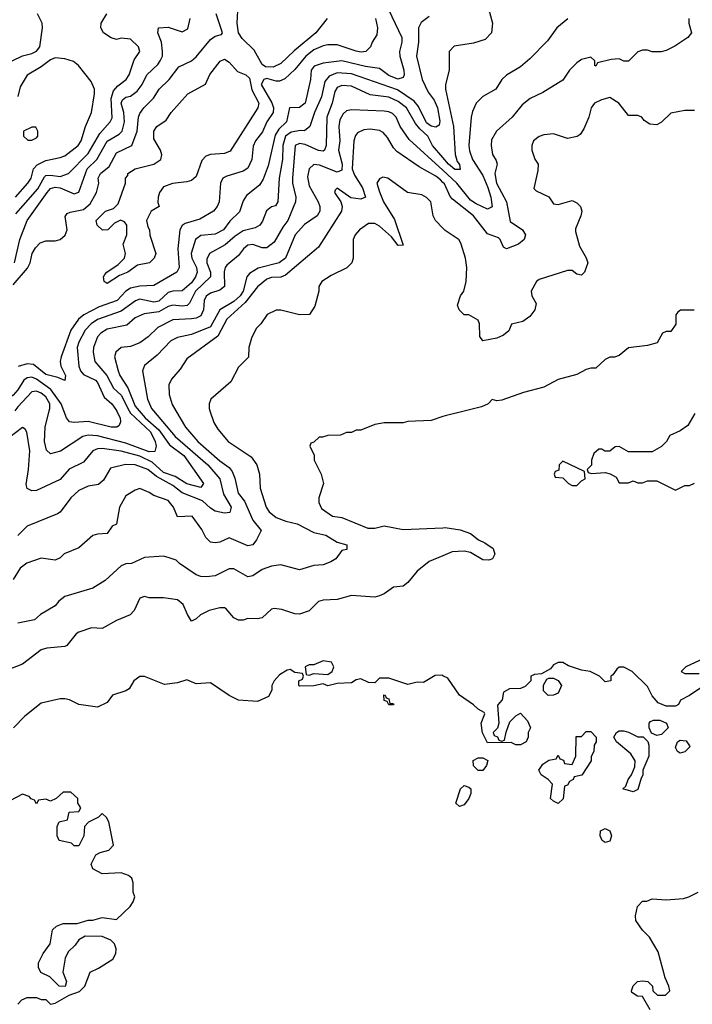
# Model space of a CAD drawing. Header units: inches. Extents: x 2348341 to 2479810, y 460419 to 613669.
# Tile 42 of 256: x 2398198 to 2401061, y 477473 to 481665. Entities that reach past the tile are written whole.
import ezdxf

# ---------------------------------------------------------------- set-up
doc = ezdxf.new("R2010")
doc.units = ezdxf.units.IN
doc.header["$MEASUREMENT"] = 0
for name, color, linetype in [('C3497', 7, 'Continuous'), ('C3498', 7, 'Continuous'), ('C4407', 7, 'Continuous'), ('C4408', 7, 'Continuous')]:
    doc.layers.add(name, color=color, linetype=linetype)

msp = doc.modelspace()

# ---------------------------------------------------------------- linework, layer by layer
at = {"layer": 'C3497', "color": 2}
for points, elevation in [([(2398706.8, 480000), (2398732.6, 479970), (2398790, 479919), (2398835.6, 479855.6), (2398896.5, 479810), (2398980.5, 479690), (2398970, 479673.2), (2398910, 479688.7), (2398860.2, 479720.2), (2398810, 479737), (2398761.9, 479781.9), (2398710, 479806.3), (2398630, 479828.5), (2398550, 479839.7), (2398530, 479838), (2398510.3, 479829.7), (2398470, 479781.2), (2398408.7, 479751.3), (2398370, 479707.3), (2398270, 479660.9), (2398250, 479659.3), (2398230, 479669), (2398226, 479686), (2398235.8, 479750), (2398241.1, 479830), (2398229.4, 479909.4), (2398221.2, 479921.2), (2398210, 479929), (2398150, 479882.9)], 106), ([(2398862.9, 480000), (2398903.8, 479930), (2398957.1, 479870), (2399050, 479786.7), (2399090, 479758), (2399102.3, 479742.3), (2399113.8, 479713.8), (2399128, 479650), (2399154.9, 479614.9), (2399190, 479534), (2399226, 479490), (2399206, 479450), (2399190, 479429), (2399170, 479425.2), (2399090, 479459.3), (2399050, 479441.2), (2399030, 479438), (2399010, 479440.9), (2398990, 479461.2), (2398974.3, 479494.3), (2398931.9, 479551.9), (2398870, 479549), (2398852.7, 479590), (2398830, 479618), (2398770, 479639.3), (2398750, 479652.7), (2398710, 479668.7), (2398690, 479662), (2398650, 479638), (2398622.8, 479590), (2398610, 479518), (2398591.6, 479508.4), (2398570, 479478), (2398530, 479475.3), (2398510, 479469), (2398450, 479417.2), (2398388.2, 479391.8), (2398370, 479374), (2398350, 479364), (2398290, 479372.7), (2398228.6, 479351.4), (2398200.7, 479330), (2398170, 479281.2)], 114), ([(2399008, 480000), (2399024.7, 479950), (2399041.4, 479921.4), (2399086, 479870), (2399183.8, 479803.8), (2399207.3, 479770), (2399219.1, 479730), (2399222, 479670), (2399248, 479590), (2399260.7, 479570), (2399290, 479546.4), (2399331.3, 479530), (2399379, 479519), (2399450, 479482), (2399501, 479470), (2399550, 479441), (2399591.3, 479430), (2399591.1, 479408.9), (2399570, 479406), (2399544.7, 479370), (2399522.5, 479357.5), (2399490, 479344.5), (2399450, 479340.9), (2399390, 479322.7), (2399310, 479343.7), (2399270, 479338.4), (2399230, 479323.7), (2399190, 479297.2), (2399170, 479293.2), (2399110, 479326.6), (2399090, 479327), (2399030, 479298), (2398992.9, 479292.9), (2398970, 479294), (2398950, 479302), (2398878, 479350), (2398864, 479364), (2398834.6, 479374.6), (2398810, 479381.2), (2398730, 479375.3), (2398674, 479350), (2398650, 479349.2), (2398630, 479339.3), (2398562.5, 479277.5), (2398510, 479245.2), (2398390, 479209.2), (2398364.7, 479190), (2398350, 479169), (2398287.5, 479132.5), (2398262, 479110), (2398190, 479095.3)], 118), ([(2398767.7, 480000), (2398859.5, 479890), (2398998.7, 479770), (2399050.2, 479710.2), (2399065.5, 479645.5), (2399098, 479590), (2399092.8, 479567.2), (2399070, 479563.6), (2399030, 479572.6), (2399010, 479585.1), (2398976.6, 479616.6), (2398890, 479651.1), (2398850, 479682.2), (2398780, 479720), (2398743.7, 479750), (2398690.4, 479769.6), (2398648.9, 479771.1), (2398584.7, 479755.3), (2398555.6, 479704.4), (2398534, 479686), (2398490, 479679.5), (2398450, 479660.9), (2398416.3, 479630), (2398370, 479569.2), (2398358.8, 479561.2), (2398230, 479509.2), (2398190.4, 479469.6)], 110), ([(2398664.1, 480000), (2398669.5, 479989.5), (2398754.7, 479910), (2398774.7, 479870), (2398778.9, 479850), (2398773.3, 479826.7), (2398750, 479825.3), (2398650, 479861.6), (2398530, 479893.3), (2398490, 479896.9), (2398467.3, 479890), (2398371.7, 479828.3), (2398330, 479817.2), (2398312.3, 479832.3), (2398304.2, 479870), (2398306.6, 479930), (2398323.9, 480000)], 102), ([(2398610.3, 480000), (2398625.5, 479970), (2398627.1, 479952.9), (2398622, 479938), (2398612, 479930), (2398588, 479930), (2398490, 479955.1), (2398430, 479949.6), (2398410, 479953.2), (2398398, 479970), (2398386.2, 480000)], 98), ([(2400000, 479975.7), (2399950, 479959), (2399850, 479954), (2399830, 479949), (2399750, 479949), (2399710, 479942), (2399650, 479918), (2399630, 479918), (2399610, 479908), (2399590, 479908), (2399563.6, 479896.4), (2399510, 479895.3), (2399487.3, 479887.3), (2399472.7, 479887.3), (2399450, 479866), (2399438, 479862), (2399434, 479850), (2399451.6, 479811.6), (2399452, 479790), (2399482, 479730), (2399492, 479690), (2399471.3, 479630), (2399471.3, 479610), (2399483.5, 479583.5), (2399530, 479551.3), (2399570, 479546), (2399679.8, 479499.8), (2399710, 479500.7), (2399750, 479510.7), (2399830, 479494.8), (2400000, 479502.5)], 122), ([(2400000, 479383.2), (2399941.6, 479358.4), (2399890, 479317.2), (2399850, 479269), (2399830, 479254), (2399790, 479249.2), (2399750, 479220.9), (2399730, 479212), (2399710, 479206), (2399610, 479214), (2399550, 479196), (2399490, 479194), (2399470, 479188.7), (2399430, 479148.7), (2399390, 479134), (2399370, 479135.3), (2399313.6, 479153.6), (2399282, 479158), (2399270, 479155.3), (2399230, 479119), (2399210, 479114), (2399170, 479115.3), (2399150, 479108.7), (2399130, 479108.7), (2399110, 479118), (2399077, 479157), (2399070, 479161.2), (2399050, 479160.9), (2399004.7, 479150), (2398968.2, 479131.8), (2398950, 479114), (2398930, 479104), (2398912.5, 479132.5), (2398894.8, 479174.8), (2398870, 479195.3), (2398810, 479204), (2398750, 479204), (2398730, 479209), (2398710, 479202), (2398684.9, 479150), (2398668.5, 479131.5), (2398610, 479106.6), (2398550, 479072.7), (2398503.5, 479076.5), (2398450, 479057.2), (2398438, 479050), (2398398.5, 479001.5), (2398390, 478997.2), (2398314, 478990), (2398290, 478982.7), (2398210, 478922), (2398115.9, 478884.1)], 122), ([(2400000, 478871.8), (2399994.6, 478874.6), (2399966.8, 478873.2), (2399916.9, 478843.1), (2399890, 478844), (2399850, 478835.3), (2399770, 478862), (2399730, 478862), (2399710, 478842), (2399682.7, 478842.7), (2399650, 478859), (2399630, 478854), (2399610, 478841.2), (2399550, 478839), (2399510, 478829.2), (2399490, 478838), (2399450, 478828.7), (2399390, 478828), (2399386, 478830), (2399386, 478850), (2399402, 478858), (2399406, 478870), (2399402, 478882), (2399370, 478886), (2399350, 478898), (2399336.4, 478896.4), (2399303.5, 478876.5), (2399282, 478850), (2399272, 478830), (2399272, 478810), (2399256.9, 478783.1), (2399210, 478762), (2399130, 478768), (2399090, 478788), (2399010, 478842), (2398950, 478838), (2398910, 478855.3), (2398870, 478842), (2398814.6, 478834.6), (2398730, 478868.7), (2398710, 478868.7), (2398684.7, 478850), (2398663.6, 478816.4), (2398650, 478808), (2398594, 478790), (2398570, 478758), (2398530, 478738), (2398450, 478749), (2398410, 478769), (2398390, 478774), (2398370, 478774), (2398290, 478755.3), (2398219.8, 478700.2), (2398172, 478650)], 126), ([(2398190, 477474), (2398207.3, 477492.7), (2398230, 477502), (2398270, 477502), (2398290, 477494), (2398310, 477494), (2398330, 477474), (2398350, 477478), (2398408.4, 477511.6), (2398452.5, 477527.5), (2398475.3, 477550), (2398498, 477610), (2398533.6, 477626.4), (2398594.6, 477665.4), (2398608, 477690), (2398608.7, 477710), (2398602, 477730), (2398585.6, 477745.6), (2398550, 477761.2), (2398476.9, 477763.1), (2398450, 477748), (2398434.4, 477725.6), (2398404, 477696), (2398391.3, 477670), (2398382, 477610), (2398398, 477570), (2398391.3, 477548.7), (2398366, 477550), (2398326, 477590), (2398288.9, 477608.9), (2398278, 477630), (2398278, 477650), (2398298, 477690), (2398328, 477730), (2398338, 477790), (2398354.6, 477805.4), (2398383.1, 477816.9), (2398443.1, 477816.9), (2398490, 477831), (2398510, 477831.3), (2398550, 477842), (2398610, 477834), (2398668.7, 477890), (2398682, 477910), (2398688, 477930), (2398682, 477950), (2398682, 477990), (2398675.3, 478010), (2398662, 478022), (2398630, 478033.2), (2398550, 478029), (2398509, 478050), (2398502, 478070), (2398522, 478110), (2398540.2, 478119.8), (2398578, 478130), (2398598, 478150), (2398578, 478250), (2398568.4, 478268.4), (2398550, 478286), (2398534, 478270), (2398491.3, 478248.7), (2398474, 478230), (2398472, 478190), (2398450, 478148), (2398430, 478148), (2398419, 478159), (2398366, 478170), (2398358, 478190), (2398358, 478230), (2398366, 478250), (2398402, 478258), (2398408.9, 478291.1), (2398450, 478294), (2398458, 478310), (2398446, 478330), (2398446, 478350), (2398416.4, 478376.4), (2398383.6, 478376.4), (2398354, 478350), (2398330, 478338), (2398310, 478346), (2398278, 478342), (2398270, 478326), (2398262, 478342), (2398247.3, 478347.3), (2398238, 478358), (2398210, 478368), (2398158.8, 478341.2)], 130)]:
    msp.add_lwpolyline(points, dxfattribs=dict(at, elevation=elevation))
at = {"layer": 'C3497', "color": 2, "elevation": 126}
for points in [[(2399490, 478935.3), (2399450, 478918), (2399430, 478918), (2399414, 478910), (2399418, 478878), (2399430, 478874), (2399450, 478882), (2399510, 478878), (2399528, 478890), (2399535.3, 478910), (2399526, 478930)], [(2399774, 478754), (2399786, 478754), (2399790.9, 478750.9), (2399790, 478748), (2399770, 478748), (2399762, 478762), (2399750, 478766), (2399748.7, 478791.3), (2399754, 478790), (2399758, 478778), (2399770, 478774)]]:
    msp.add_lwpolyline(points, close=True, dxfattribs=at)
at = {"layer": 'C3498', "color": 2}
for points, elevation in [([(2399739.3, 481770), (2399824.9, 481590), (2399825.3, 481570), (2399814.9, 481530), (2399816.5, 481510), (2399833.7, 481450), (2399834.9, 481430), (2399830, 481419), (2399807.7, 481412.3), (2399770, 481428.3), (2399730, 481457.6), (2399670, 481466), (2399570, 481489.7), (2399490, 481480.5), (2399452.3, 481467.7), (2399439.1, 481450), (2399436.4, 481410), (2399413.7, 481310), (2399390, 481291.6), (2399346.8, 481290), (2399334, 481230), (2399300.7, 481199.3), (2399285.9, 481174.1), (2399256.3, 481043.7), (2399234.3, 480985.7), (2399219.5, 480960.5), (2399163.7, 480916.3), (2399150, 480894), (2399133.3, 480846.7), (2399092.8, 480807.2), (2399065.5, 480770), (2399030, 480751.6), (2398970, 480747), (2398946, 480730), (2398928.8, 480670), (2398931.7, 480650), (2398950.2, 480610), (2398953.1, 480590), (2398947.2, 480570), (2398930, 480545.1), (2398890, 480511.5), (2398850, 480509.7), (2398830, 480503.5), (2398790, 480467.4), (2398770, 480462.7), (2398710, 480475.4), (2398691.4, 480468.6), (2398630, 480424), (2398530, 480388.3), (2398502.4, 480370), (2398476.4, 480343.6), (2398450, 480292.7), (2398443.1, 480270), (2398450.3, 480190), (2398457.6, 480170), (2398470, 480154.9), (2398520.7, 480130), (2398530, 480120.7), (2398558.5, 480058.6), (2398590.4, 480030), (2398610, 480000.7), (2398610.3, 480000)], 98), ([(2399506.8, 481670), (2399459.1, 481610), (2399366.8, 481533.2), (2399310, 481478.4), (2399276.7, 481463.3), (2399244.4, 481464.4), (2399230, 481474), (2399195.8, 481535.8), (2399145, 481585), (2399129.8, 481610), (2399124.7, 481650), (2399127.6, 481730)], 90), ([(2398166, 481490), (2398210, 481511), (2398250, 481521), (2398270, 481531.3), (2398284, 481550), (2398295.3, 481630), (2398294, 481650), (2398274, 481690)], 106), ([(2398170, 480536.4), (2398232.1, 480607.9), (2398242.4, 480630), (2398251.8, 480670), (2398265.9, 480694.1), (2398285.1, 480714.9), (2398310, 480723.8), (2398350, 480723.7), (2398370, 480728.8), (2398391.8, 480748.2), (2398400.5, 480770), (2398392.1, 480827.9), (2398400.5, 480839.5), (2398413.8, 480846.2), (2398470, 480857), (2398498.4, 480881.6), (2398525.6, 480930), (2398534.5, 480970), (2398532.3, 480990), (2398542.7, 481010), (2398579.3, 481040.7), (2398610, 481098), (2398675.1, 481130), (2398698, 481190), (2398703.6, 481250), (2398710, 481266), (2398726.6, 481290), (2398768.2, 481331.8), (2398792, 481370), (2398834.5, 481410), (2398875.9, 481464.1), (2398930, 481490.8), (2398950, 481506.8), (2399010, 481580.7), (2399030, 481594.8), (2399057.2, 481602.8), (2399062, 481610), (2399034.5, 481690)], 94), ([(2398181.5, 480838.5), (2398275, 480945), (2398303.5, 480996.5), (2398310, 481002), (2398330, 481003.1), (2398370, 480998.3), (2398406, 481010), (2398490, 481095.3), (2398538.9, 481181.1), (2398582.9, 481230), (2398592.3, 481247.8), (2398587.7, 481330), (2398597.4, 481362.6), (2398615.6, 481384.4), (2398651.8, 481410), (2398664.5, 481430), (2398685.4, 481494.6), (2398709, 481530), (2398704, 481550), (2398670, 481582.7), (2398630, 481586), (2398610, 481580.9), (2398587.7, 481587.7), (2398555.3, 481610), (2398544, 481630), (2398545.2, 481650), (2398569.3, 481690)], 102), ([(2398176.3, 480630), (2398198.7, 480730), (2398229.6, 480810), (2398314.7, 480930), (2398330, 480946.7), (2398350, 480952.8), (2398371, 480950), (2398430, 480924), (2398450, 480931), (2398485.1, 481030), (2398526.6, 481070), (2398570, 481148.4), (2398622.3, 481177.8), (2398635.1, 481190), (2398644.8, 481230), (2398642.3, 481270), (2398629.8, 481310), (2398635.6, 481324.4), (2398650, 481335.8), (2398670, 481339.3), (2398698.9, 481361.1), (2398719.6, 481390), (2398739.5, 481430), (2398786, 481474), (2398796.9, 481490), (2398806, 481510), (2398806.6, 481530), (2398801.3, 481570), (2398786, 481610), (2398789, 481630), (2398830, 481634), (2398890, 481614), (2398914, 481626), (2398923.6, 481670)], 98), ([(2399712.4, 481670), (2399722, 481630), (2399718.5, 481601.5), (2399698, 481570), (2399691.3, 481550), (2399671, 481530), (2399652.3, 481527.7), (2399630, 481531.6), (2399550, 481557.6), (2399510, 481558.4), (2399490, 481553.6), (2399450, 481536.3), (2399415.8, 481510), (2399370, 481453.6), (2399326.8, 481413.2), (2399303.9, 481403.9), (2399290, 481403.6), (2399250, 481415.1), (2399237.3, 481410), (2399226, 481390), (2399272, 481312), (2399278.3, 481290), (2399277, 481270), (2399250.4, 481230), (2399231.5, 481188.4), (2399202, 481150), (2399192.8, 481127.2), (2399186, 481070), (2399170, 481033.2), (2399150, 481020.7), (2399080.3, 480999.7), (2399062.8, 480990), (2399053.4, 480970), (2399047.3, 480890), (2399038.8, 480870), (2399022.8, 480850), (2398964.4, 480815.6), (2398902.6, 480797.4), (2398890.4, 480789.6), (2398880.5, 480770), (2398871.6, 480690), (2398877.1, 480610), (2398866.8, 480590), (2398770, 480534), (2398710, 480531.2), (2398670, 480522), (2398650.2, 480509.8), (2398613, 480470), (2398536.7, 480443.3), (2398471.1, 480408.9), (2398449.3, 480390.7), (2398416, 480344), (2398374.9, 480230), (2398370.6, 480210), (2398374, 480190), (2398393.4, 480150), (2398390, 480129), (2398361.2, 480141.2), (2398310, 480154), (2398257.1, 480197.1), (2398230, 480200.7), (2398191.7, 480188.3)], 94), ([(2399941.1, 481678.9), (2399907, 481653), (2399895.5, 481630), (2399896.3, 481570), (2399888, 481510), (2399912, 481410), (2399936.5, 481356.5), (2399962, 481322), (2399976.9, 481290), (2399986.7, 481233.3), (2399983.4, 481216.6), (2399970, 481208.3), (2399950, 481212.6), (2399930, 481226), (2399895.3, 481295.3), (2399878, 481318), (2399806.1, 481366.1), (2399610, 481435.3), (2399550, 481439.2), (2399515, 481425), (2399497.2, 481402.8), (2399483.4, 481336.6), (2399453.7, 481270), (2399434, 481210), (2399410, 481192.7), (2399393.8, 481193.8), (2399354, 481186), (2399330, 481169.5), (2399318, 481130), (2399317.3, 481070), (2399303.1, 480990), (2399297.3, 480890), (2399287.1, 480872.9), (2399270, 480869.2), (2399248.5, 480851.5), (2399232.1, 480807.9), (2399220.7, 480790), (2399200.3, 480779.7), (2399150, 480766.6), (2399116, 480744), (2399073.4, 480706.6), (2399006, 480670), (2398994.4, 480645.6), (2398995.3, 480630), (2399010.3, 480590), (2399010.3, 480570), (2398946, 480510), (2398921.4, 480458.6), (2398911.5, 480448.5), (2398890, 480445.4), (2398850, 480449.7), (2398830, 480444), (2398790, 480421), (2398727.5, 480412.5), (2398690, 480395.6), (2398654.6, 480365.4), (2398570, 480347.8), (2398543, 480330), (2398530, 480315.1), (2398512.2, 480270), (2398510.4, 480250), (2398517.6, 480210), (2398569, 480150), (2398597, 480097), (2398630, 480066.7), (2398664.1, 480000)], 102), ([(2398180.9, 480910), (2398233.6, 480970), (2398247.6, 480990), (2398257.6, 481030), (2398272.3, 481047.8), (2398310, 481066.4), (2398370, 481078), (2398390, 481086), (2398446.6, 481130), (2398459.5, 481150), (2398478, 481210), (2398504.5, 481270), (2398517.2, 481350), (2398517.2, 481370), (2398502.7, 481402.7), (2398449, 481470), (2398426.8, 481486.8), (2398390, 481499.3), (2398350, 481502.7), (2398330, 481494), (2398290, 481464), (2398230.6, 481429.4), (2398200.5, 481379.5), (2398190, 481338)], 106), ([(2400000, 481078.3), (2399955.8, 481130), (2399935.6, 481170), (2399901, 481201), (2399883.3, 481223.3), (2399845.1, 481290), (2399810, 481317.2), (2399770, 481335.1), (2399690, 481344.7), (2399610, 481382.4), (2399570, 481385.6), (2399550, 481377), (2399539.9, 481360.1), (2399527.9, 481310), (2399505.5, 481250), (2399503.1, 481130), (2399496.3, 481110), (2399490, 481105.6), (2399470, 481108.3), (2399413.5, 481133.5), (2399390, 481138.9), (2399370.4, 481129.6), (2399358.9, 480990), (2399359.5, 480970), (2399374, 480910), (2399372.2, 480890), (2399340.3, 480810), (2399317.8, 480782.2), (2399281.2, 480718.8), (2399250, 480694.5), (2399230, 480694), (2399190, 480707.6), (2399170, 480705.1), (2399150.6, 480690), (2399130, 480660.9), (2399080.3, 480619.7), (2399073, 480610), (2399068.8, 480591.2), (2399070.4, 480529.6), (2399050, 480514), (2399010, 480500.5), (2398991.8, 480488.2), (2398983.1, 480470), (2398980.3, 480430), (2398970, 480404.2), (2398950, 480394), (2398930, 480391), (2398850, 480387.8), (2398785.8, 480354.2), (2398745.1, 480314.9), (2398710, 480289.6), (2398670, 480274.5), (2398630, 480269.2), (2398607.3, 480250), (2398602, 480230), (2398617.1, 480170), (2398624.4, 480150), (2398658.3, 480098.3), (2398690, 480019.5), (2398706.8, 480000)], 106), ([(2400000, 481024.3), (2399855.6, 481155.6), (2399817.6, 481210), (2399800.7, 481250), (2399785.3, 481265.3), (2399770, 481273.3), (2399750, 481276.3), (2399610, 481280.9), (2399590, 481277.2), (2399574.9, 481265.1), (2399561.7, 481238.3), (2399556.5, 481210), (2399561.1, 481150), (2399556, 481110), (2399571.3, 481050), (2399570, 481024), (2399550, 481015.6), (2399474, 481046), (2399450.6, 481049.4), (2399430.7, 481030), (2399423.1, 480996.9), (2399430, 480958), (2399468.4, 480890), (2399476.4, 480870), (2399476.4, 480850), (2399464.9, 480830), (2399410, 480792.7), (2399370.4, 480749.6), (2399330.4, 480650), (2399302.8, 480630), (2399213.1, 480606.9), (2399175.8, 480584.2), (2399165.5, 480570), (2399150.2, 480510), (2399136.9, 480490), (2399110, 480464.8), (2399050.2, 480429.8), (2399010, 480357.6), (2398930, 480325.1), (2398870, 480312), (2398841.7, 480298.3), (2398782.8, 480237.2), (2398730, 480193.2), (2398720.7, 480170), (2398742.4, 480050), (2398759.3, 480010), (2398767.7, 480000)], 110), ([(2400000, 480972.7), (2399990, 480983.5), (2399970, 480999.7), (2399898.8, 481038.8), (2399804.2, 481104.2), (2399790, 481119.3), (2399764, 481164), (2399744.9, 481184.9), (2399730, 481194), (2399690, 481198.7), (2399663.7, 481196.3), (2399636.1, 481183.9), (2399627.3, 481172.7), (2399620.3, 481150), (2399614.2, 481030), (2399623.7, 481003.7), (2399656.9, 480950), (2399670, 480909.2), (2399650, 480900.7), (2399607.5, 480907.5), (2399550, 480948.7), (2399540.7, 480939.3), (2399538.8, 480930), (2399564.9, 480890), (2399570.6, 480870), (2399567.7, 480850), (2399470, 480697.2), (2399330, 480577), (2399310, 480569.5), (2399270, 480567.8), (2399250, 480560.5), (2399210, 480527.6), (2399158.6, 480461.4), (2399080.3, 480390), (2399042.2, 480317.8), (2398910, 480221.2), (2398882, 480178), (2398845.1, 480134.9), (2398833.4, 480110), (2398834.9, 480070), (2398847.1, 480027.1), (2398862.9, 480000)], 114), ([(2400000, 480778.2), (2399968.7, 480810), (2399959, 480830), (2399948.7, 480890), (2399930, 480908.7), (2399910, 480919), (2399849.2, 480929.2), (2399766, 480990), (2399744.7, 480995.3), (2399730, 480988), (2399718, 480970), (2399730, 480932), (2399746.4, 480890), (2399794.4, 480814.4), (2399830, 480706), (2399810, 480704), (2399780.9, 480740.9), (2399730, 480786), (2399710, 480798), (2399683, 480797), (2399644.7, 480770), (2399626, 480750), (2399618, 480730), (2399618, 480650), (2399612, 480630), (2399590.9, 480609.1), (2399523.5, 480576.5), (2399484.7, 480550), (2399472, 480530), (2399471.3, 480510), (2399454.8, 480445.2), (2399432, 480410), (2399390, 480408.7), (2399310, 480428.7), (2399290, 480428.7), (2399252, 480410), (2399224.7, 480370), (2399204.7, 480350), (2399184.7, 480310), (2399174, 480270), (2399171.6, 480228.4), (2399130, 480186), (2399096.9, 480123.1), (2399012, 480050), (2399004.7, 480030), (2399004.7, 480010), (2399008, 480000)], 118), ([(2398386.2, 480000), (2398374.3, 480030), (2398330.5, 480090.5), (2398270, 480135), (2398250, 480143.9), (2398230, 480141.1), (2398215.8, 480130), (2398190, 480089.6), (2398170, 480066), (2398150, 480051.6), (2398130, 480049.6), (2398090, 480089.6), (2398070, 480099.7), (2398050, 480104), (2397950, 480103.8), (2397904.9, 480090), (2397790, 480007.8), (2397770, 480000.5), (2397750, 480001.3), (2397710, 480016.4), (2397690, 480019.2), (2397620.6, 480000)], 98), ([(2398323.9, 480000), (2398326.3, 480010), (2398326.6, 480030), (2398310, 480058.9), (2398290, 480075.8), (2398270, 480084.2), (2398250, 480080.7), (2398190, 480016.9), (2398177.5, 480000)], 102)]:
    msp.add_lwpolyline(points, dxfattribs=dict(at, elevation=elevation))
for points, elevation in [([(2398570, 480542), (2398558, 480550), (2398555.3, 480570), (2398560.2, 480579.8), (2398569.1, 480590.9), (2398617, 480623), (2398644, 480650), (2398648.7, 480670), (2398639, 480710), (2398654, 480750), (2398654, 480790), (2398644.7, 480804.7), (2398627.7, 480812.3), (2398601.4, 480798.6), (2398574, 480770), (2398551, 480769), (2398528, 480790), (2398524, 480810), (2398564, 480850), (2398598.3, 480861.7), (2398618, 480882), (2398648.7, 480970), (2398649, 480990), (2398658, 481002), (2398658, 481010), (2398690, 481030.6), (2398770, 481050.6), (2398799.3, 481070), (2398802.7, 481090), (2398797.2, 481110), (2398770, 481158), (2398770, 481191), (2398782.7, 481210), (2398822, 481238), (2398842.7, 481270), (2398914, 481350), (2398989.4, 481390.6), (2399007.9, 481432.1), (2399051.9, 481488.1), (2399070, 481497.1), (2399090, 481484.9), (2399125.4, 481445.4), (2399160.5, 481430), (2399176.4, 481416.4), (2399187.1, 481367.1), (2399215.8, 481310), (2399212.4, 481290), (2399094.3, 481105.7), (2399070, 481095.6), (2399010, 481092), (2398990, 481083.7), (2398974.2, 481065.8), (2398950, 480997.2), (2398930, 480980.7), (2398910, 480974.5), (2398848.4, 480968.4), (2398810, 480954), (2398794, 480930), (2398787.3, 480910), (2398786.4, 480886.4), (2398792, 480870), (2398758, 480850), (2398738, 480810), (2398743.6, 480783.6), (2398751.1, 480771.1), (2398752.7, 480747.3), (2398778, 480670), (2398771.3, 480650), (2398750.5, 480629.5), (2398699.8, 480620.2), (2398658, 480590), (2398623.4, 480576.6)], 90), ([(2398250, 481208), (2398214, 481190), (2398214, 481170), (2398232.7, 481152.7), (2398250, 481152), (2398270, 481162), (2398275.3, 481170), (2398275.3, 481190), (2398267.3, 481207.3)], 110)]:
    msp.add_lwpolyline(points, close=True, dxfattribs=dict(at, elevation=elevation))
at = {"layer": 'C4407', "color": 2}
for points, elevation in [([(2400095.8, 480000), (2400010, 479979), (2400000, 479975.7)], 122), ([(2401072, 479988), (2401042, 479938), (2401010, 479915.3), (2400965.4, 479894.6), (2400952, 479870), (2400930, 479848), (2400890, 479826), (2400790, 479826), (2400750, 479848), (2400732.7, 479847.3), (2400710, 479828), (2400688.7, 479828.7), (2400676.4, 479836.4), (2400663.6, 479836.4), (2400642, 479818), (2400632, 479790), (2400631.6, 479768.4), (2400614, 479750), (2400618, 479738), (2400632.7, 479732.7), (2400690, 479738), (2400711.6, 479731.6), (2400736.9, 479716.9), (2400750, 479694), (2400790, 479694), (2400810, 479702), (2400830, 479694), (2400850, 479694), (2400870, 479702), (2400910, 479702), (2400990, 479662), (2401030, 479682), (2401050, 479682), (2401070, 479692)], 126), ([(2400000, 479502.5), (2400010, 479503), (2400072.8, 479492.8), (2400117.1, 479477.1), (2400150.7, 479450.7), (2400178.5, 479438.5), (2400213.2, 479413.2), (2400221, 479390), (2400211.3, 479370), (2400195.9, 479364.1), (2400170, 479365.2), (2400117, 479397), (2400090, 479402), (2400039.8, 479400.2), (2400000, 479383.2)], 122), ([(2401111.1, 478828.9), (2401050, 478788), (2401011.6, 478768.4), (2401002, 478750), (2400990, 478742), (2400950, 478742), (2400916.4, 478756.4), (2400890, 478786), (2400870, 478826), (2400806, 478890), (2400770, 478908), (2400750, 478908), (2400739.6, 478900.4), (2400723.6, 478876.4), (2400714, 478870), (2400714, 478850), (2400690, 478846), (2400666, 478870), (2400626, 478890), (2400590, 478895.3), (2400534.6, 478914.6), (2400510, 478928), (2400490, 478928), (2400470, 478918), (2400458, 478902), (2400419.6, 478880.4), (2400390, 478878), (2400374, 478870), (2400374, 478850), (2400350, 478826), (2400330, 478818), (2400283.6, 478816.4), (2400258, 478802), (2400252, 478770), (2400232.7, 478747.3), (2400238, 478670), (2400231.6, 478648.4), (2400214, 478630), (2400218, 478618), (2400232, 478612), (2400238, 478598), (2400250, 478594), (2400262, 478598), (2400268.4, 478631.6), (2400284.7, 478675.3), (2400310, 478702), (2400330, 478712), (2400359.8, 478679.8), (2400372, 478650), (2400362, 478630), (2400362, 478610), (2400354, 478590), (2400330, 478578), (2400310, 478578), (2400290, 478588), (2400190, 478586), (2400168.4, 478628.4), (2400162, 478670), (2400178, 478710), (2400175.3, 478715.3), (2400149.4, 478729.4), (2400130, 478748.7), (2400070, 478788.7), (2400021.2, 478861.2), (2400000, 478871.8)], 126), ([(2401110, 478946), (2401034, 478910), (2401014, 478890), (2401030, 478882), (2401090, 478882)], 126), ([(2400882, 477450), (2400850, 477506), (2400828.4, 477508.4), (2400804, 477524), (2400802, 477530), (2400810, 477551.3), (2400828.7, 477570), (2400850, 477573.4), (2400872, 477570), (2400892, 477550), (2400894, 477530), (2400912.7, 477512.7), (2400947.3, 477512.7), (2400966, 477530), (2400962, 477550), (2400945.6, 477585.6), (2400916.6, 477696.6), (2400879.3, 477759.3), (2400850, 477788.7), (2400821.2, 477830), (2400819, 477850), (2400828, 477890), (2400850, 477912), (2400867.3, 477912.7), (2400890, 477922), (2400950, 477918), (2401023.6, 477923.6), (2401046, 477930), (2401086, 477950)], 126)]:
    msp.add_lwpolyline(points, dxfattribs=dict(at, elevation=elevation))
at = {"layer": 'C4407', "color": 2, "elevation": 126}
for points in [[(2400510, 479786), (2400494, 479770), (2400492.7, 479747.3), (2400478, 479742), (2400474, 479730), (2400478, 479718), (2400510, 479714), (2400534, 479690), (2400550, 479682), (2400570, 479682), (2400590, 479702), (2400606, 479710), (2400602, 479742)], [(2400448.4, 478788.4), (2400428.4, 478808.4), (2400428.4, 478831.6), (2400442, 478858), (2400450, 478862), (2400470, 478862), (2400490, 478852), (2400504.7, 478830), (2400490, 478798), (2400470, 478788.7)], [(2400910, 478618), (2400887.3, 478627.3), (2400878, 478650), (2400878, 478670), (2400883.1, 478676.9), (2400896.4, 478683.6), (2400923.6, 478683.6), (2400950.8, 478670.8), (2400958, 478650), (2400930, 478622)], [(2400490, 478328), (2400470, 478338), (2400458, 478350), (2400466, 478410), (2400448, 478430), (2400418, 478450), (2400408, 478470), (2400424.7, 478495.3), (2400450, 478512), (2400482, 478518), (2400490, 478534), (2400498, 478518), (2400512.7, 478512.7), (2400518, 478498), (2400550, 478494), (2400566, 478530), (2400567.3, 478612.7), (2400590, 478614), (2400610, 478634), (2400630, 478634), (2400652, 478610), (2400652, 478590), (2400643.6, 478576.4), (2400642, 478550), (2400631.3, 478528.7), (2400630.7, 478509.3), (2400591.3, 478448.7), (2400558, 478442), (2400554, 478430), (2400538, 478422), (2400530, 478406), (2400518, 478402), (2400511.6, 478348.4)], [(2400830, 478611.3), (2400852, 478612), (2400872, 478592), (2400876.9, 478576.9), (2400876, 478530), (2400851.3, 478470), (2400851.1, 478448.9), (2400843.6, 478436.4), (2400830, 478388), (2400810, 478378), (2400766, 478390), (2400778, 478402), (2400788, 478430), (2400802, 478450), (2400816.4, 478483.6), (2400818, 478510), (2400799, 478539), (2400738, 478590), (2400728, 478610), (2400738, 478630), (2400750, 478638), (2400770, 478638), (2400790, 478631.3)], [(2401010, 478542), (2400998, 478550), (2400990, 478566), (2400998, 478590), (2401010, 478598), (2401035.3, 478595.3), (2401050, 478574), (2401051.3, 478570), (2401030, 478548.7)], [(2400150, 478468), (2400130, 478488), (2400128.7, 478511.3), (2400150, 478522), (2400170, 478522), (2400191.1, 478511.1), (2400184.7, 478490), (2400170, 478468)], [(2400070, 478315.3), (2400055.3, 478330), (2400075.3, 478390), (2400090, 478404.7), (2400110, 478398), (2400118, 478390), (2400118, 478370), (2400110.7, 478349.3), (2400090, 478322)], [(2400690, 478162), (2400678, 478170), (2400668.7, 478190), (2400670, 478212), (2400690, 478222), (2400710, 478212), (2400718, 478190), (2400710, 478168)]]:
    msp.add_lwpolyline(points, close=True, dxfattribs=at)
at = {"layer": 'C4408', "color": 2}
for points, elevation in [([(2400000, 481783.8), (2400010, 481779.3), (2400134, 481754), (2400170, 481738), (2400198, 481698), (2400211.3, 481650), (2400206, 481610), (2400179.1, 481580.9), (2400130, 481565.2), (2400048, 481552), (2400026.8, 481530), (2400026.8, 481450), (2400010.8, 481390), (2400010.6, 481369.4), (2400044.9, 481210), (2400051.7, 481091.7), (2400061.1, 481061.1), (2400070.6, 481049.4), (2400072.7, 481027.3), (2400050, 481028), (2400024.2, 481050), (2400000, 481078.3)], 106), ([(2401046, 481670), (2401046, 481650), (2401058, 481610), (2401042, 481590), (2400987.5, 481552.5), (2400950, 481534), (2400928.4, 481528.4), (2400890, 481528), (2400870, 481535.3), (2400850, 481535.3), (2400830, 481529), (2400790, 481489), (2400770, 481488.7), (2400750, 481499), (2400716.4, 481496.4), (2400658, 481482), (2400650, 481468), (2400646, 481470), (2400646, 481490), (2400630, 481506), (2400590, 481495.3), (2400570, 481482), (2400538, 481450), (2400510, 481408), (2400424.5, 481355.5), (2400370.5, 481329.5), (2400336.7, 481303.3), (2400294.8, 481250), (2400227.3, 481190), (2400206.6, 481153.4), (2400205.5, 481130), (2400210.7, 481090.7), (2400226.4, 481066.4), (2400231, 481050), (2400220.4, 481010), (2400227.6, 480970), (2400270.2, 480890.3), (2400286, 480806), (2400338, 480770), (2400351, 480750), (2400346, 480730), (2400321, 480710), (2400270, 480689.4), (2400257.2, 480697.2), (2400244, 480730), (2400237, 480737), (2400190, 480754), (2400129.6, 480830), (2400040.6, 480900.6), (2400030, 480912.7), (2400006.1, 480966.1), (2400000, 480972.7)], 114), ([(2400530.9, 481669.1), (2400484.7, 481630), (2400444.5, 481575.5), (2400370, 481499), (2400330, 481465.2), (2400270, 481429), (2400251, 481410), (2400224.7, 481370), (2400170, 481339), (2400141, 481310), (2400125.2, 481274.8), (2400120.7, 481250), (2400110.4, 481130), (2400112.8, 481107.2), (2400125.3, 481070), (2400170, 481001.6), (2400191.5, 480951.5), (2400204.4, 480910), (2400210, 480868.7), (2400190, 480858), (2400140.9, 480880.9), (2400117.5, 480897.5), (2400059.7, 480970), (2400000, 481024.3)], 110), ([(2401070, 481278), (2401030, 481278), (2400970, 481268), (2400930, 481228.7), (2400910, 481218), (2400880.4, 481220.4), (2400856.4, 481236.4), (2400846, 481250), (2400830, 481258), (2400790, 481258), (2400748, 481310), (2400710, 481334), (2400675.3, 481324.7), (2400644.7, 481310), (2400631.3, 481290), (2400621, 481250), (2400599.6, 481200.4), (2400583.6, 481176.4), (2400571.6, 481168.4), (2400530, 481159), (2400470, 481179), (2400430, 481175.3), (2400410, 481168.7), (2400384.7, 481150), (2400378, 481130), (2400378, 481110), (2400391.1, 481071.1), (2400404.7, 481050), (2400403.6, 481023.6), (2400387.1, 480947.1), (2400396.9, 480936.9), (2400451.3, 480911.3), (2400470, 480882), (2400490, 480878), (2400550, 480896), (2400570, 480886), (2400586, 480870), (2400591, 480850), (2400586.8, 480830), (2400564.5, 480775.5), (2400563.5, 480763.5), (2400581.4, 480701.4), (2400610, 480652), (2400616, 480630), (2400602, 480590), (2400590, 480578), (2400570, 480582), (2400550, 480598), (2400530, 480598), (2400410, 480559), (2400398, 480550), (2400376, 480510), (2400378, 480490), (2400396.9, 480456.9), (2400391.3, 480430), (2400370, 480402), (2400339.8, 480380.2), (2400291.6, 480368.4), (2400279.8, 480340.2), (2400258, 480322), (2400230, 480309), (2400170, 480298), (2400156.4, 480316.4), (2400155.3, 480370), (2400150, 480386), (2400110, 480408), (2400090, 480408), (2400068.7, 480430), (2400062, 480450), (2400075.3, 480490), (2400088.7, 480510), (2400099, 480550), (2400102, 480610), (2400095.3, 480650), (2400078, 480710), (2400068.4, 480728.4), (2400010, 480768), (2400000, 480778.2)], 118), ([(2401069.1, 480429.1), (2401011.3, 480428.7), (2400999.6, 480420.4), (2400991.3, 480408.7), (2400990.6, 480369.4), (2400970, 480338), (2400950, 480338), (2400934, 480330), (2400912, 480290), (2400870, 480278), (2400790, 480268), (2400750, 480235.3), (2400730, 480228), (2400710, 480228), (2400690, 480218), (2400650, 480182), (2400630, 480182), (2400610, 480175.3), (2400570, 480154), (2400490, 480134), (2400430, 480101.2), (2400342.5, 480077.5), (2400250, 480045.2), (2400230, 480042), (2400210, 480048), (2400192, 480030), (2400163.5, 480016.5), (2400095.8, 480000)], 122)]:
    msp.add_lwpolyline(points, dxfattribs=dict(at, elevation=elevation))

doc.saveas('drawing.dxf')
